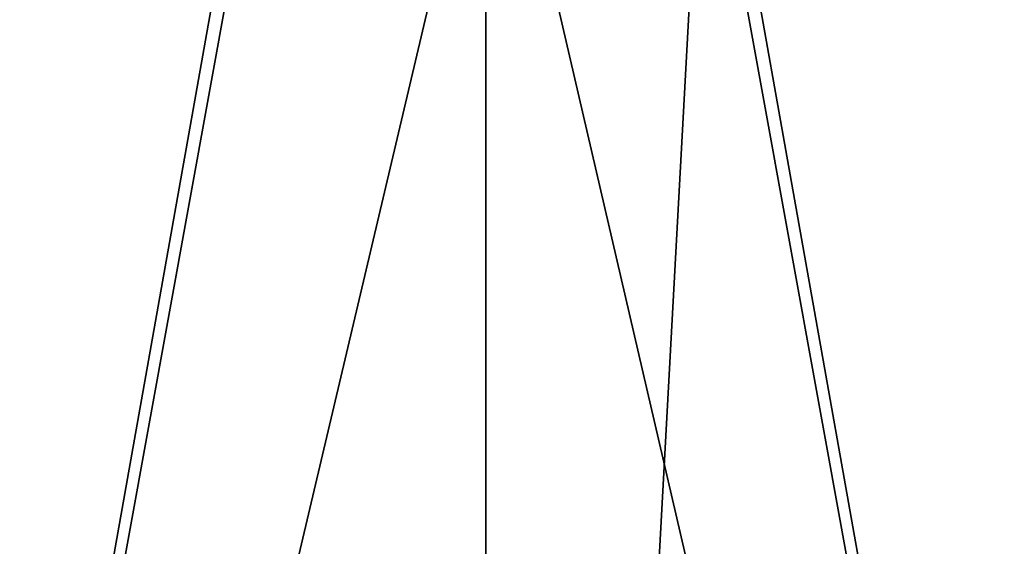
# Model space of a CAD drawing. Header units: millimetres. Extents: x -125 to 125, y -51 to 12.
# Tile 29 of 58: x -7 to 8, y -4 to 4. Entities that reach past the tile are written whole.
import ezdxf

# ---------------------------------------------------------------- set-up
doc = ezdxf.new("R2010")
doc.units = ezdxf.units.MM
doc.header["$LTSCALE"] = 65.185185
doc.layers.add('117', color=7, linetype='CONTINUOUS')
doc.layers.add('118', color=7, linetype='CONTINUOUS')

msp = doc.modelspace()

# ---------------------------------------------------------------- linework, layer by layer
at = {"layer": '117', "color": 1, "linetype": 'Continuous'}
for points in [[(-13.937, -51.02, 123.694), (0, -51.02, 124.476), (-13.996, 9, 124.214), (-13.937, -51.02, 123.694)], [(-13.996, 9, 124.214), (0, -51.02, 124.476), (0, 9, 125), (-13.996, 9, 124.214)], [(0, -51.02, 124.476), (13.937, -51.02, 123.694), (0, 9, 125), (0, -51.02, 124.476)], [(0, 9, 125), (13.937, -51.02, 123.694), (13.996, 9, 124.214), (0, 9, 125)]]:
    msp.add_3dface(points, dxfattribs=at)
at = {"layer": '118', "color": 1, "linetype": 'Continuous'}
for points in [[(-3.25, 9, -124.958), (-13.937, -51.02, -123.694), (-16.99, 9, -123.84), (-3.25, 9, -124.958)], [(-3.215, 8, -124.95), (-13.937, -51.02, -123.694), (-3.25, 9, -124.958), (-3.215, 8, -124.95)], [(3.25, 9, -124.958), (13.937, -51.02, -123.694), (3.215, 8, -124.95), (3.25, 9, -124.958)], [(16.99, 9, -123.84), (13.937, -51.02, -123.694), (3.25, 9, -124.958), (16.99, 9, -123.84)], [(0, 8, -124.991), (-13.937, -51.02, -123.694), (-3.215, 8, -124.95), (0, 8, -124.991)], [(0, -51.02, -124.476), (-13.937, -51.02, -123.694), (0, 8, -124.991), (0, -51.02, -124.476)], [(13.937, -51.02, -123.694), (0, -51.02, -124.476), (3.215, 8, -124.95), (13.937, -51.02, -123.694)], [(3.215, 8, -124.95), (0, -51.02, -124.476), (0, 8, -124.991), (3.215, 8, -124.95)]]:
    msp.add_3dface(points, dxfattribs=at)

doc.saveas('drawing.dxf')
